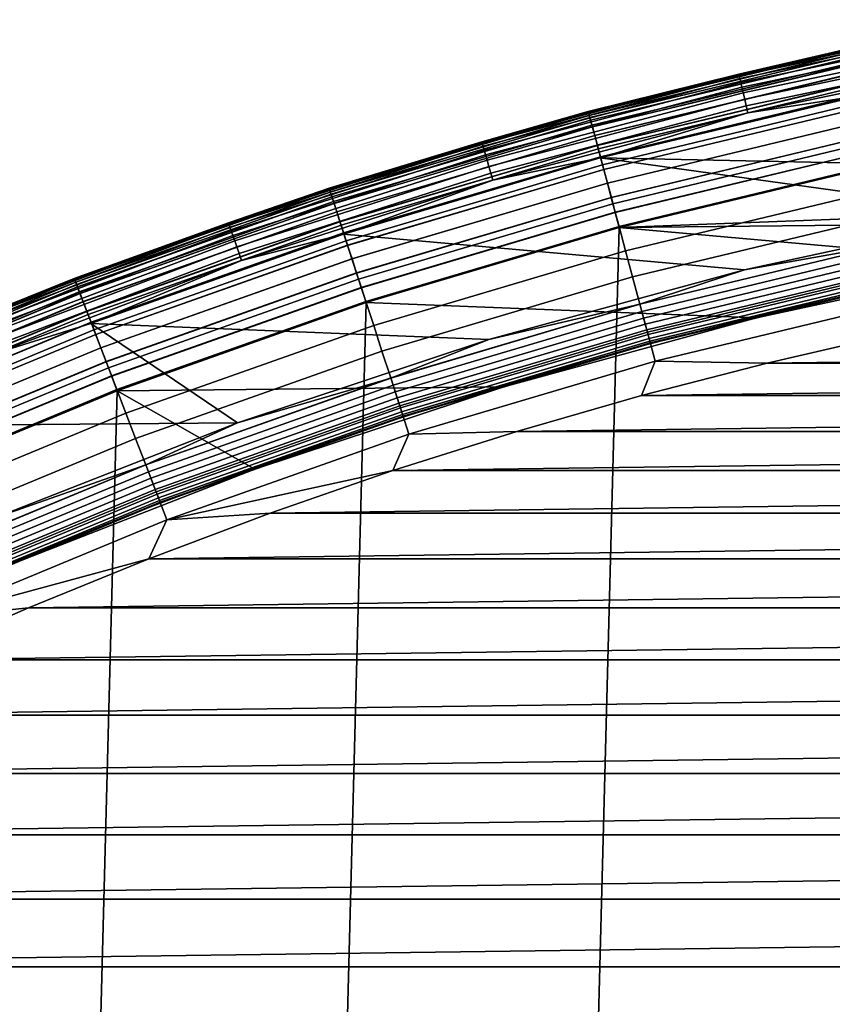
# Model space of a CAD drawing. Header units: metres. Extents: x -22 to 244, y -22 to 22.
# Tile 58 of 154: x -7.93 to -4.55, y 17.05 to 21.15. Entities that reach past the tile are written whole.
import ezdxf

# ---------------------------------------------------------------- set-up
doc = ezdxf.new("R2010")
doc.units = ezdxf.units.M
doc.layers.add('solid_10_151_023_XXX', color=7, linetype='CONTINUOUS')

msp = doc.modelspace()

# ---------------------------------------------------------------- linework, layer by layer
at = {"layer": 'solid_10_151_023_XXX'}
for points in [[(-4.93773, 20.922825, 213.418961), (-4.470101, 21.030174, 213.449997), (-3.854102, 21.149273, 213.418961)], [(-4.93773, 20.922825, 213.418961), (-3.854102, 21.149273, 213.418961), (-3.852793, 21.142092, 213.388412), (-4.936054, 20.915724, 213.388412)], [(-4.936054, 20.915724, 213.388412), (-3.852793, 21.142092, 213.388412), (-3.850644, 21.130295, 213.359375), (-4.933299, 20.904051, 213.359375)], [(-4.933299, 20.904051, 213.359375), (-3.850644, 21.130295, 213.359375), (-3.847705, 21.114168, 213.332565), (-4.929534, 20.888098, 213.332565)], [(-4.929534, 20.888098, 213.332565), (-3.847705, 21.114168, 213.332565), (-3.84405, 21.094114, 213.30867), (-4.924852, 20.868258, 213.30867)], [(-4.924852, 20.868258, 213.30867), (-3.84405, 21.094114, 213.30867), (-3.83977, 21.070623, 213.288254), (-4.919368, 20.84502, 213.288254)], [(-4.919368, 20.84502, 213.288254), (-3.83977, 21.070623, 213.288254), (-3.834969, 21.044279, 213.27182), (-4.913217, 20.818956, 213.27182)], [(-4.470101, 21.030174, 1.3), (-5.56461, 20.767405, 1.3), (-5.56461, 20.767405, 212.300003), (-4.470101, 21.030174, 212.300003)], [(-5.563524, 20.763355, 212.364609), (-4.46923, 21.026072, 212.364609), (-4.470101, 21.030174, 212.300003), (-5.56461, 20.767405, 212.300003)], [(-4.469212, 21.02599, 1.234737), (-5.563502, 20.763273, 1.234737), (-5.56461, 20.767405, 1.3), (-4.470101, 21.030174, 1.3)], [(-5.564608, 20.767406, 268.75), (-4.4701, 21.030174, 268.75), (-4.470101, 21.030174, 213.449997), (-5.56461, 20.767405, 213.449997)], [(-4.93773, 20.922825, 213.418961), (-5.56461, 20.767405, 213.449997), (-4.470101, 21.030174, 213.449997)], [(-5.562908, 20.761055, 268.875427), (-4.468735, 21.023743, 268.875427), (-4.4701, 21.030174, 268.75), (-5.564608, 20.767406, 268.75)], [(-4.913217, 20.818956, 213.27182), (-3.834969, 21.044279, 213.27182), (-3.829766, 21.015728, 213.259796), (-4.906551, 20.79071, 213.259796)], [(-5.560239, 20.751095, 212.428833), (-4.466591, 21.013657, 212.428833), (-4.46923, 21.026072, 212.364609), (-5.563524, 20.763355, 212.364609)], [(-5.563502, 20.763273, 1.234737), (-4.469212, 21.02599, 1.234737), (-4.466556, 21.013493, 1.170527), (-5.560195, 20.750933, 1.170527)], [(-5.557816, 20.74205, 268.999603), (-4.464644, 21.004498, 268.999603), (-4.468735, 21.023743, 268.875427), (-5.562908, 20.761055, 268.875427)], [(-5.554811, 20.730835, 212.49086), (-4.46223, 20.993141, 212.49086), (-4.466591, 21.013657, 212.428833), (-5.560239, 20.751095, 212.428833)], [(-5.560195, 20.750933, 1.170527), (-4.466556, 21.013493, 1.170527), (-4.462178, 20.992895, 1.108537), (-5.554746, 20.730593, 1.108537)], [(-5.549388, 20.7106, 269.121063), (-4.457874, 20.972649, 269.121063), (-4.464644, 21.004498, 268.999603), (-5.557816, 20.74205, 268.999603)], [(-5.547331, 20.702921, 212.549606), (-4.456222, 20.964874, 212.549606), (-4.46223, 20.993141, 212.49086), (-5.554811, 20.730835, 212.49086)], [(-5.554746, 20.730593, 1.108537), (-4.462178, 20.992895, 1.108537), (-4.456153, 20.964554, 1.04983), (-5.547246, 20.702606, 1.04983)], [(-4.906551, 20.79071, 213.259796), (-3.829766, 21.015728, 213.259796), (-3.824289, 20.985676, 213.252457), (-4.899535, 20.760983, 213.252457)], [(-4.899535, 20.760983, 213.252457), (-3.824289, 20.985676, 213.252457), (-4.430128, 20.8342, 213.25)], [(-5.537718, 20.667048, 269.238434), (-4.4485, 20.928545, 269.238434), (-4.457874, 20.972649, 269.121063), (-5.549388, 20.7106, 269.121063)], [(-5.537929, 20.667833, 212.604065), (-4.448669, 20.929342, 212.604065), (-4.456222, 20.964874, 212.549606), (-5.547331, 20.702921, 212.549606)], [(-5.547246, 20.702606, 1.04983), (-4.456153, 20.964554, 1.04983), (-4.448586, 20.928951, 0.995412), (-5.537826, 20.667448, 0.995412)], [(-6.008264, 20.640896, 213.418961), (-5.56461, 20.767405, 213.449997), (-4.93773, 20.922825, 213.418961)], [(-6.008264, 20.640896, 213.418961), (-4.93773, 20.922825, 213.418961), (-4.936054, 20.915724, 213.388412), (-6.006224, 20.633888, 213.388412)], [(-6.006224, 20.633888, 213.388412), (-4.936054, 20.915724, 213.388412), (-4.933299, 20.904051, 213.359375), (-6.002872, 20.622374, 213.359375)], [(-6.002872, 20.622374, 213.359375), (-4.933299, 20.904051, 213.359375), (-4.929534, 20.888098, 213.332565), (-5.998291, 20.606636, 213.332565)], [(-5.526766, 20.626173, 212.65332), (-4.439702, 20.887154, 212.65332), (-4.448669, 20.929342, 212.604065), (-5.537929, 20.667833, 212.604065)], [(-5.537826, 20.667448, 0.995412), (-4.448586, 20.928951, 0.995412), (-4.439605, 20.8867, 0.946215), (-5.526647, 20.625725, 0.946215)], [(-5.522934, 20.611872, 269.350433), (-4.436623, 20.872671, 269.350433), (-4.4485, 20.928545, 269.238434), (-5.537718, 20.667048, 269.238434)], [(-5.998291, 20.606636, 213.332565), (-4.929534, 20.888098, 213.332565), (-4.924852, 20.868258, 213.30867), (-5.992594, 20.587063, 213.30867)], [(-5.992594, 20.587063, 213.30867), (-4.924852, 20.868258, 213.30867), (-4.919368, 20.84502, 213.288254), (-5.985921, 20.564138, 213.288254)], [(-5.514033, 20.578651, 212.696518), (-4.429473, 20.839031, 212.696518), (-4.439702, 20.887154, 212.65332), (-5.526766, 20.626173, 212.65332)], [(-5.526647, 20.625725, 0.946215), (-4.439605, 20.8867, 0.946215), (-4.429365, 20.838524, 0.903084), (-5.513899, 20.57815, 0.903084)], [(-5.505198, 20.545677, 269.455841), (-4.422375, 20.805641, 269.455841), (-4.436623, 20.872671, 269.350433), (-5.522934, 20.611872, 269.350433)], [(-5.985921, 20.564138, 213.288254), (-4.919368, 20.84502, 213.288254), (-4.913217, 20.818956, 213.27182), (-5.978436, 20.538425, 213.27182)], [(-2.74845, 20.516726, 213.25), (-5.514826, 20.573689, 213.25), (-4.430128, 20.8342, 213.25), (-1.652181, 20.633959, 213.25)], [(-4.899535, 20.760983, 213.252457), (-4.430128, 20.8342, 213.25), (-5.514826, 20.573689, 213.25)], [(-5.499949, 20.526089, 212.73291), (-4.418159, 20.785803, 212.73291), (-4.429473, 20.839031, 212.696518), (-5.514033, 20.578651, 212.696518)], [(-5.513899, 20.57815, 0.903084), (-4.429365, 20.838524, 0.903084), (-4.418041, 20.785248, 0.866758), (-5.499802, 20.525541, 0.866758)], [(-5.978436, 20.538425, 213.27182), (-4.913217, 20.818956, 213.27182), (-4.906551, 20.79071, 213.259796), (-5.970325, 20.510561, 213.259796)], [(-5.970325, 20.510561, 213.259796), (-4.906551, 20.79071, 213.259796), (-4.899535, 20.760983, 213.252457), (-5.961788, 20.481232, 213.252457)], [(-5.484704, 20.469194, 269.553528), (-4.405912, 20.728189, 269.553528), (-4.422375, 20.805641, 269.455841), (-5.505198, 20.545677, 269.455841)], [(-5.484754, 20.469381, 212.761887), (-4.405953, 20.728378, 212.761887), (-4.418159, 20.785803, 212.73291), (-5.499949, 20.526089, 212.73291)], [(-5.499802, 20.525541, 0.866758), (-4.418041, 20.785248, 0.866758), (-4.405827, 20.727787, 0.83786), (-5.484598, 20.468798, 0.83786)], [(-6.643863, 20.447716, 268.75), (-5.564608, 20.767406, 268.75), (-5.56461, 20.767405, 213.449997), (-6.643866, 20.447716, 213.449997)], [(-6.008264, 20.640896, 213.418961), (-6.643866, 20.447716, 213.449997), (-5.56461, 20.767405, 213.449997)], [(-5.56461, 20.767405, 1.3), (-6.643865, 20.447716, 1.3), (-6.643865, 20.447716, 212.300003), (-5.56461, 20.767405, 212.300003)], [(-6.64257, 20.443727, 212.364609), (-5.563524, 20.763355, 212.364609), (-5.56461, 20.767405, 212.300003), (-6.643865, 20.447716, 212.300003)], [(-5.563502, 20.763273, 1.234737), (-6.642543, 20.443647, 1.234737), (-6.643865, 20.447716, 1.3), (-5.56461, 20.767405, 1.3)], [(-6.641834, 20.441463, 268.875427), (-5.562908, 20.761055, 268.875427), (-5.564608, 20.767406, 268.75), (-6.643863, 20.447716, 268.75)], [(-6.638648, 20.431656, 212.428833), (-5.560239, 20.751095, 212.428833), (-5.563524, 20.763355, 212.364609), (-6.64257, 20.443727, 212.364609)], [(-6.642543, 20.443647, 1.234737), (-5.563502, 20.763273, 1.234737), (-5.560195, 20.750933, 1.170527), (-6.638596, 20.431496, 1.170527)], [(-6.635754, 20.42275, 268.999603), (-5.557816, 20.74205, 268.999603), (-5.562908, 20.761055, 268.875427), (-6.641834, 20.441463, 268.875427)], [(-6.632166, 20.411709, 212.49086), (-5.554811, 20.730835, 212.49086), (-5.560239, 20.751095, 212.428833), (-6.638648, 20.431656, 212.428833)], [(-6.638596, 20.431496, 1.170527), (-5.560195, 20.750933, 1.170527), (-5.554746, 20.730593, 1.108537), (-6.632089, 20.41147, 1.108537)], [(-6.625692, 20.391783, 269.121063), (-5.549388, 20.7106, 269.121063), (-5.557816, 20.74205, 268.999603), (-6.635754, 20.42275, 268.999603)], [(-5.961788, 20.481232, 213.252457), (-4.899535, 20.760983, 213.252457), (-5.514826, 20.573689, 213.25)], [(-5.435683, -20.284313, 0.8), (-4.366583, 20.541006, 0.8), (-3.28545, 20.741402, 0.8), (-4.366556, -20.541012, 0.8)], [(-6.623236, 20.384224, 212.549606), (-5.547331, 20.702921, 212.549606), (-5.554811, 20.730835, 212.49086), (-6.632166, 20.411709, 212.49086)], [(-6.632089, 20.41147, 1.108537), (-5.554746, 20.730593, 1.108537), (-5.547246, 20.702606, 1.04983), (-6.623135, 20.383913, 1.04983)], [(-6.611759, 20.348902, 269.238434), (-5.537718, 20.667048, 269.238434), (-5.549388, 20.7106, 269.121063), (-6.625692, 20.391783, 269.121063)], [(-6.61201, 20.349676, 212.604065), (-5.537929, 20.667833, 212.604065), (-5.547331, 20.702921, 212.549606), (-6.623236, 20.384224, 212.549606)], [(-6.623135, 20.383913, 1.04983), (-5.547246, 20.702606, 1.04983), (-5.537826, 20.667448, 0.995412), (-6.611887, 20.349297, 0.995412)], [(-5.46871, 20.409504, 212.782944), (-4.393064, 20.667744, 212.782944), (-4.405953, 20.728378, 212.761887), (-5.484754, 20.469381, 212.761887)], [(-5.461678, 20.383259, 269.642365), (-4.387415, 20.641167, 269.642365), (-4.405912, 20.728189, 269.553528), (-5.484704, 20.469194, 269.553528)], [(-5.484598, 20.468798, 0.83786), (-4.405827, 20.727787, 0.83786), (-4.392933, 20.667124, 0.816885), (-5.468546, 20.408894, 0.816885)], [(-6.598682, 20.308657, 212.65332), (-5.526766, 20.626173, 212.65332), (-5.537929, 20.667833, 212.604065), (-6.61201, 20.349676, 212.604065)], [(-6.611887, 20.349297, 0.995412), (-5.537826, 20.667448, 0.995412), (-5.526647, 20.625725, 0.946215), (-6.598539, 20.308216, 0.946215)], [(-6.594107, 20.294575, 269.350433), (-5.522934, 20.611872, 269.350433), (-5.537718, 20.667048, 269.238434), (-6.611759, 20.348902, 269.238434)], [(-5.452091, 20.347481, 212.795715), (-4.379714, 20.604937, 212.795715), (-4.393064, 20.667744, 212.782944), (-5.46871, 20.409504, 212.782944)], [(-5.468546, 20.408894, 0.816885), (-4.392933, 20.667124, 0.816885), (-4.37958, 20.604301, 0.804193), (-5.451923, 20.346855, 0.804193)], [(-7.062865, 20.30423, 213.418961), (-6.643866, 20.447716, 213.449997), (-6.008264, 20.640896, 213.418961)], [(-7.062865, 20.30423, 213.418961), (-6.008264, 20.640896, 213.418961), (-6.006224, 20.633888, 213.388412), (-7.060468, 20.297337, 213.388412)], [(-7.060468, 20.297337, 213.388412), (-6.006224, 20.633888, 213.388412), (-6.002872, 20.622374, 213.359375), (-7.056528, 20.286011, 213.359375)], [(-7.056528, 20.286011, 213.359375), (-6.002872, 20.622374, 213.359375), (-5.998291, 20.606636, 213.332565), (-7.051142, 20.270529, 213.332565)], [(-6.58348, 20.261868, 212.696518), (-5.514033, 20.578651, 212.696518), (-5.526766, 20.626173, 212.65332), (-6.598682, 20.308657, 212.65332)], [(-6.598539, 20.308216, 0.946215), (-5.526647, 20.625725, 0.946215), (-5.513899, 20.57815, 0.903084), (-6.583319, 20.261374, 0.903084)], [(-5.436372, 20.288816, 269.721405), (-4.367087, 20.54553, 269.721405), (-4.387415, 20.641167, 269.642365), (-5.461678, 20.383259, 269.642365)], [(-7.051142, 20.270529, 213.332565), (-5.998291, 20.606636, 213.332565), (-5.992594, 20.587063, 213.30867), (-7.044445, 20.251276, 213.30867)], [(-7.044445, 20.251276, 213.30867), (-5.992594, 20.587063, 213.30867), (-5.985921, 20.564138, 213.288254), (-7.0366, 20.228724, 213.288254)], [(-6.572931, 20.229401, 269.455841), (-5.505198, 20.545677, 269.455841), (-5.522934, 20.611872, 269.350433), (-6.594107, 20.294575, 269.350433)], [(-6.566664, 20.210114, 212.73291), (-5.499949, 20.526089, 212.73291), (-5.514033, 20.578651, 212.696518), (-6.58348, 20.261868, 212.696518)], [(-6.583319, 20.261374, 0.903084), (-5.513899, 20.57815, 0.903084), (-5.499802, 20.525541, 0.866758), (-6.566488, 20.209574, 0.866758)], [(-4.379714, 20.604937, 212.795715), (-5.452091, 20.347481, 212.795715), (-5.43569, 20.284311, 212.800003), (-4.366567, 20.54101, 212.800003)], [(-4.37958, 20.604301, 0.804193), (-4.366583, 20.541006, 0.8), (-5.435703, 20.284307, 0.8), (-5.451923, 20.346855, 0.804193)], [(-7.0366, 20.228724, 213.288254), (-5.985921, 20.564138, 213.288254), (-5.978436, 20.538425, 213.27182), (-7.027802, 20.203432, 213.27182)], [(-7.027802, 20.203432, 213.27182), (-5.978436, 20.538425, 213.27182), (-5.970325, 20.510561, 213.259796), (-7.018268, 20.176022, 213.259796)], [(-4.914422, 20.108168, 213.25), (-6.584359, 20.256756, 213.25), (-5.514826, 20.573689, 213.25), (-3.83686, 20.341301, 213.25)], [(-5.961788, 20.481232, 213.252457), (-5.514826, 20.573689, 213.25), (-6.584359, 20.256756, 213.25)], [(-6.548462, 20.154095, 269.553528), (-5.484704, 20.469194, 269.553528), (-5.505198, 20.545677, 269.455841), (-6.572931, 20.229401, 269.455841)], [(-6.489897, -19.97201, 0.8), (-5.435703, 20.284307, 0.8), (-4.366583, 20.541006, 0.8), (-5.435683, -20.284313, 0.8)], [(-2.74845, 20.516726, 213.25), (-3.83686, 20.341301, 213.25), (-5.514826, 20.573689, 213.25)], [(-5.409064, 20.186903, 269.789795), (-4.34515, 20.442327, 269.789795), (-4.367087, 20.54553, 269.721405), (-5.436372, 20.288816, 269.721405)], [(-1.635142, 20.428635, 212.800003), (-0.545478, 20.486708, 212.800003), (-4.366567, 20.54101, 212.800003), (-5.43569, 20.284311, 212.800003)], [(-7.018268, 20.176022, 213.259796), (-5.970325, 20.510561, 213.259796), (-5.961788, 20.481232, 213.252457), (-7.008232, 20.147171, 213.252457)], [(-6.548522, 20.154278, 212.761887), (-5.484754, 20.469381, 212.761887), (-5.499949, 20.526089, 212.73291), (-6.566664, 20.210114, 212.73291)], [(-6.566488, 20.209574, 0.866758), (-5.499802, 20.525541, 0.866758), (-5.484598, 20.468798, 0.83786), (-6.548335, 20.153704, 0.83786)], [(-7.008232, 20.147171, 213.252457), (-5.961788, 20.481232, 213.252457), (-6.584359, 20.256756, 213.25)], [(-6.529366, 20.095324, 212.782944), (-5.46871, 20.409504, 212.782944), (-5.484754, 20.469381, 212.761887), (-6.548522, 20.154278, 212.761887)], [(-6.52097, 20.069483, 269.642365), (-5.461678, 20.383259, 269.642365), (-5.484704, 20.469194, 269.553528), (-6.548462, 20.154095, 269.553528)], [(-6.548335, 20.153704, 0.83786), (-5.484598, 20.468798, 0.83786), (-5.468546, 20.408894, 0.816885), (-6.529171, 20.094721, 0.816885)], [(-6.643865, 20.447716, 1.3), (-7.704911, 20.07198, 1.3), (-7.704911, 20.07198, 212.300003), (-6.643865, 20.447716, 212.300003)], [(-7.703408, 20.068066, 212.364609), (-6.64257, 20.443727, 212.364609), (-6.643865, 20.447716, 212.300003), (-7.704911, 20.07198, 212.300003)], [(-6.642543, 20.443647, 1.234737), (-7.703378, 20.067986, 1.234737), (-7.704911, 20.07198, 1.3), (-6.643865, 20.447716, 1.3)], [(-7.704909, 20.07198, 268.75), (-6.643863, 20.447716, 268.75), (-6.643866, 20.447716, 213.449997), (-7.704911, 20.07198, 213.449997)], [(-7.062865, 20.30423, 213.418961), (-7.704911, 20.07198, 213.449997), (-6.643866, 20.447716, 213.449997)], [(-7.702555, 20.065842, 268.875427), (-6.641834, 20.441463, 268.875427), (-6.643863, 20.447716, 268.75), (-7.704909, 20.07198, 268.75)], [(-7.69886, 20.056215, 212.428833), (-6.638648, 20.431656, 212.428833), (-6.64257, 20.443727, 212.364609), (-7.703408, 20.068066, 212.364609)], [(-7.703378, 20.067986, 1.234737), (-6.642543, 20.443647, 1.234737), (-6.638596, 20.431496, 1.170527), (-7.698799, 20.056057, 1.170527)], [(-7.695504, 20.047474, 268.999603), (-6.635754, 20.42275, 268.999603), (-6.641834, 20.441463, 268.875427), (-7.702555, 20.065842, 268.875427)], [(-7.691343, 20.036634, 212.49086), (-6.632166, 20.411709, 212.49086), (-6.638648, 20.431656, 212.428833), (-7.69886, 20.056215, 212.428833)], [(-7.698799, 20.056057, 1.170527), (-6.638596, 20.431496, 1.170527), (-6.632089, 20.41147, 1.108537), (-7.691253, 20.0364, 1.108537)], [(-7.683836, 20.017075, 269.121063), (-6.625692, 20.391783, 269.121063), (-6.635754, 20.42275, 268.999603), (-7.695504, 20.047474, 268.999603)], [(-7.680987, 20.009655, 212.549606), (-6.623236, 20.384224, 212.549606), (-6.632166, 20.411709, 212.49086), (-7.691343, 20.036634, 212.49086)], [(-2.720068, 20.312653, 212.800003), (-1.635142, 20.428635, 212.800003), (-5.43569, 20.284311, 212.800003)], [(-5.380055, 20.078638, 269.846771), (-4.321847, 20.332691, 269.846771), (-4.34515, 20.442327, 269.789795), (-5.409064, 20.186903, 269.789795)], [(-7.691253, 20.0364, 1.108537), (-6.632089, 20.41147, 1.108537), (-6.623135, 20.383913, 1.04983), (-7.68087, 20.00935, 1.04983)], [(-7.667677, 19.974981, 269.238434), (-6.611759, 20.348902, 269.238434), (-6.625692, 20.391783, 269.121063), (-7.683836, 20.017075, 269.121063)], [(-7.667969, 19.975742, 212.604065), (-6.61201, 20.349676, 212.604065), (-6.623236, 20.384224, 212.549606), (-7.680987, 20.009655, 212.549606)], [(-7.68087, 20.00935, 1.04983), (-6.623135, 20.383913, 1.04983), (-6.611887, 20.349297, 0.995412), (-7.667826, 19.97537, 0.995412)], [(-6.509524, 20.034256, 212.795715), (-5.452091, 20.347481, 212.795715), (-5.46871, 20.409504, 212.782944), (-6.529366, 20.095324, 212.782944)], [(-6.529171, 20.094721, 0.816885), (-5.468546, 20.408894, 0.816885), (-5.451923, 20.346855, 0.804193), (-6.509324, 20.033638, 0.804193)], [(-6.490757, 19.976494, 269.721405), (-5.436372, 20.288816, 269.721405), (-5.461678, 20.383259, 269.642365), (-6.52097, 20.069483, 269.642365)], [(-7.652512, 19.935476, 212.65332), (-6.598682, 20.308657, 212.65332), (-6.61201, 20.349676, 212.604065), (-7.667969, 19.975742, 212.604065)], [(-7.667826, 19.97537, 0.995412), (-6.611887, 20.349297, 0.995412), (-6.598539, 20.308216, 0.946215), (-7.652346, 19.935043, 0.946215)], [(-7.647206, 19.921654, 269.350433), (-6.594107, 20.294575, 269.350433), (-6.611759, 20.348902, 269.238434), (-7.667677, 19.974981, 269.238434)], [(-5.452091, 20.347481, 212.795715), (-6.509524, 20.034256, 212.795715), (-6.489907, 19.972008, 212.800003), (-5.43569, 20.284311, 212.800003)], [(-5.451923, 20.346855, 0.804193), (-5.435703, 20.284307, 0.8), (-6.489919, 19.972004, 0.8), (-6.509324, 20.033638, 0.804193)], [(-5.349662, 19.96521, 269.891693), (-4.297432, 20.217827, 269.891693), (-4.321847, 20.332691, 269.846771), (-5.380055, 20.078638, 269.846771)], [(-4.297319, 20.217295, 213.252426), (-4.914422, 20.108168, 213.25), (-3.83686, 20.341301, 213.25)], [(-8.098737, 19.913721, 213.418961), (-7.704911, 20.07198, 213.449997), (-7.062865, 20.30423, 213.418961)], [(-8.098737, 19.913721, 213.418961), (-7.062865, 20.30423, 213.418961), (-7.060468, 20.297337, 213.388412), (-8.095987, 19.906961, 213.388412)], [(-8.095987, 19.906961, 213.388412), (-7.060468, 20.297337, 213.388412), (-7.056528, 20.286011, 213.359375), (-8.09147, 19.895851, 213.359375)], [(-7.634881, 19.889547, 212.696518), (-6.58348, 20.261868, 212.696518), (-6.598682, 20.308657, 212.65332), (-7.652512, 19.935476, 212.65332)], [(-7.652346, 19.935043, 0.946215), (-6.598539, 20.308216, 0.946215), (-6.583319, 20.261374, 0.903084), (-7.634696, 19.889061, 0.903084)], [(-7.622648, 19.857677, 269.455841), (-6.572931, 20.229401, 269.455841), (-6.594107, 20.294575, 269.350433), (-7.647206, 19.921654, 269.350433)], [(-6.458152, 19.87615, 269.789795), (-5.409064, 20.186903, 269.789795), (-5.436372, 20.288816, 269.721405), (-6.490757, 19.976494, 269.721405)], [(-3.79729, 20.139101, 212.800003), (-2.720068, 20.312653, 212.800003), (-5.43569, 20.284311, 212.800003)], [(-8.09147, 19.895851, 213.359375), (-7.056528, 20.286011, 213.359375), (-7.051142, 20.270529, 213.332565), (-8.085295, 19.880669, 213.332565)], [(-8.085295, 19.880669, 213.332565), (-7.051142, 20.270529, 213.332565), (-7.044445, 20.251276, 213.30867), (-8.077615, 19.861784, 213.30867)], [(-8.077615, 19.861784, 213.30867), (-7.044445, 20.251276, 213.30867), (-7.0366, 20.228724, 213.288254), (-8.06862, 19.839666, 213.288254)], [(-5.978073, 19.817987, 213.25), (-7.63589, 19.884243, 213.25), (-6.584359, 20.256756, 213.25), (-4.914422, 20.108168, 213.25)], [(-7.008232, 20.147171, 213.252457), (-6.584359, 20.256756, 213.25), (-7.63589, 19.884243, 213.25)], [(-7.61538, 19.838743, 212.73291), (-6.566664, 20.210114, 212.73291), (-6.58348, 20.261868, 212.696518), (-7.634881, 19.889547, 212.696518)], [(-7.634696, 19.889061, 0.903084), (-6.583319, 20.261374, 0.903084), (-6.566488, 20.209574, 0.866758), (-7.615177, 19.838213, 0.866758)], [(-7.526357, -19.604944, 0.8), (-6.489919, 19.972004, 0.8), (-5.435703, 20.284307, 0.8), (-6.489897, -19.97201, 0.8)], [(-4.863823, 19.90844, 212.800003), (-3.79729, 20.139101, 212.800003), (-5.43569, 20.284311, 212.800003), (-6.489907, 19.972008, 212.800003)], [(-8.06862, 19.839666, 213.288254), (-7.0366, 20.228724, 213.288254), (-7.027802, 20.203432, 213.27182), (-8.058532, 19.814861, 213.27182)], [(-7.594272, 19.783754, 269.553528), (-6.548462, 20.154095, 269.553528), (-6.572931, 20.229401, 269.455841), (-7.622648, 19.857677, 269.455841)], [(-7.594341, 19.783936, 212.761887), (-6.548522, 20.154278, 212.761887), (-6.566664, 20.210114, 212.73291), (-7.61538, 19.838743, 212.73291)], [(-7.615177, 19.838213, 0.866758), (-6.566488, 20.209574, 0.866758), (-6.548335, 20.153704, 0.83786), (-7.594124, 19.783371, 0.83786)], [(-5.318219, 19.847862, 269.924103), (-4.272173, 20.098995, 269.924103), (-4.297432, 20.217827, 269.891693), (-5.349662, 19.96521, 269.891693)], [(-4.297319, 20.217295, 213.252426), (-5.349521, 19.964684, 213.252426), (-4.914422, 20.108168, 213.25)], [(-4.290966, 20.187407, 213.25972), (-5.341612, 19.935169, 213.25972), (-5.349521, 19.964684, 213.252426), (-4.297319, 20.217295, 213.252426)], [(-8.058532, 19.814861, 213.27182), (-7.027802, 20.203432, 213.27182), (-7.018268, 20.176022, 213.259796), (-8.047599, 19.787977, 213.259796)], [(-8.047599, 19.787977, 213.259796), (-7.018268, 20.176022, 213.259796), (-7.008232, 20.147171, 213.252457), (-8.036091, 19.759682, 213.252457)], [(-6.423516, 19.76955, 269.846771), (-5.380055, 20.078638, 269.846771), (-5.409064, 20.186903, 269.789795), (-6.458152, 19.87615, 269.789795)], [(-4.284929, 20.159006, 213.271713), (-5.334097, 19.907124, 213.271713), (-5.341612, 19.935169, 213.25972), (-4.290966, 20.187407, 213.25972)], [(-8.036091, 19.759682, 213.252457), (-7.008232, 20.147171, 213.252457), (-7.63589, 19.884243, 213.25)], [(-7.572126, 19.726063, 212.782944), (-6.529366, 20.095324, 212.782944), (-6.548522, 20.154278, 212.761887), (-7.594341, 19.783936, 212.761887)], [(-7.562389, 19.700697, 269.642365), (-6.52097, 20.069483, 269.642365), (-6.548462, 20.154095, 269.553528), (-7.594272, 19.783754, 269.553528)], [(-7.594124, 19.783371, 0.83786), (-6.548335, 20.153704, 0.83786), (-6.529171, 20.094721, 0.816885), (-7.571899, 19.725471, 0.816885)], [(-4.279357, 20.132792, 213.288101), (-5.327161, 19.881235, 213.288101), (-5.334097, 19.907124, 213.271713), (-4.284929, 20.159006, 213.271713)], [(-4.274387, 20.109411, 213.308487), (-5.320975, 19.858149, 213.308487), (-5.327161, 19.881235, 213.288101), (-4.279357, 20.132792, 213.288101)], [(-4.863789, 19.908449, 213.25), (-3.797302, 20.139097, 213.25), (-3.79729, 20.139101, 212.800003), (-4.863823, 19.90844, 212.800003)], [(-4.333097, 20.036821, 213.25), (-3.798164, 20.145071, 213.25), (-3.797302, 20.139097, 213.25), (-4.863789, 19.908449, 213.25)], [(-7.549115, 19.666117, 212.795715), (-6.509524, 20.034256, 212.795715), (-6.529366, 20.095324, 212.782944), (-7.572126, 19.726063, 212.782944)], [(-7.571899, 19.725471, 0.816885), (-6.529171, 20.094721, 0.816885), (-6.509324, 20.033638, 0.804193), (-7.548882, 19.665512, 0.804193)], [(-5.349521, 19.964684, 213.252426), (-5.978073, 19.817987, 213.25), (-4.914422, 20.108168, 213.25)], [(-4.270143, 20.089441, 213.332367), (-5.315691, 19.838428, 213.332367), (-5.320975, 19.858149, 213.308487), (-4.274387, 20.109411, 213.308487)], [(-5.286071, 19.727884, 269.943604), (-4.246349, 19.977501, 269.943604), (-4.272173, 20.098995, 269.924103), (-5.318219, 19.847862, 269.924103)], [(-4.266728, 20.073376, 213.359146), (-5.31144, 19.822563, 213.359146), (-5.315691, 19.838428, 213.332367), (-4.270143, 20.089441, 213.332367)], [(-7.704911, 20.07198, 1.3), (-8.744838, 19.641228, 1.3), (-8.744838, 19.641228, 212.300003), (-7.704911, 20.07198, 212.300003)], [(-8.743133, 19.637398, 212.364609), (-7.703408, 20.068066, 212.364609), (-7.704911, 20.07198, 212.300003), (-8.744838, 19.641228, 212.300003)], [(-7.703378, 20.067986, 1.234737), (-8.743098, 19.63732, 1.234737), (-8.744838, 19.641228, 1.3), (-7.704911, 20.07198, 1.3)], [(-8.744835, 19.641228, 268.75), (-7.704909, 20.07198, 268.75), (-7.704911, 20.07198, 213.449997), (-8.744838, 19.641228, 213.449997)], [(-8.098737, 19.913721, 213.418961), (-8.744838, 19.641228, 213.449997), (-7.704911, 20.07198, 213.449997)], [(-8.742164, 19.635221, 268.875427), (-7.702555, 20.065842, 268.875427), (-7.704909, 20.07198, 268.75), (-8.744835, 19.641228, 268.75)], [(-8.73797, 19.625803, 212.428833), (-7.69886, 20.056215, 212.428833), (-7.703408, 20.068066, 212.364609), (-8.743133, 19.637398, 212.364609)], [(-8.743098, 19.63732, 1.234737), (-7.703378, 20.067986, 1.234737), (-7.698799, 20.056057, 1.170527), (-8.737902, 19.625648, 1.170527)], [(-8.734161, 19.617249, 268.999603), (-7.695504, 20.047474, 268.999603), (-7.702555, 20.065842, 268.875427), (-8.742164, 19.635221, 268.875427)], [(-8.729439, 19.60664, 212.49086), (-7.691343, 20.036634, 212.49086), (-7.69886, 20.056215, 212.428833), (-8.73797, 19.625803, 212.428833)], [(-8.737902, 19.625648, 1.170527), (-7.698799, 20.056057, 1.170527), (-7.691253, 20.0364, 1.108537), (-8.729337, 19.606411, 1.108537)], [(-8.720918, 19.587502, 269.121063), (-7.683836, 20.017075, 269.121063), (-7.695504, 20.047474, 268.999603), (-8.734161, 19.617249, 268.999603)], [(-7.52735, 19.609417, 269.721405), (-6.490757, 19.976494, 269.721405), (-6.52097, 20.069483, 269.642365), (-7.562389, 19.700697, 269.642365)], [(-6.387228, 19.657867, 269.891693), (-5.349662, 19.96521, 269.891693), (-5.380055, 20.078638, 269.846771), (-6.423516, 19.76955, 269.846771)], [(-4.264227, 20.061609, 213.388168), (-5.308326, 19.810944, 213.388168), (-5.31144, 19.822563, 213.359146), (-4.266728, 20.073376, 213.359146)], [(-5.308326, 19.810944, 213.388168), (-4.264227, 20.061609, 213.388168), (-4.262702, 20.054434, 213.418716), (-5.306428, 19.803858, 213.418716)], [(-5.306428, 19.803858, 213.418716), (-4.262702, 20.054434, 213.418716), (-4.26219, 20.052027, 213.449997), (-5.30579, 19.801479, 213.449997)], [(-4.865272, 19.914293, 213.25), (-5.30579, 19.801479, 213.449997), (-4.26219, 20.052027, 213.449997)], [(-4.865272, 19.914293, 213.25), (-4.26219, 20.052027, 213.449997), (-4.333097, 20.036821, 213.25)], [(-8.717685, 19.58024, 212.549606), (-7.680987, 20.009655, 212.549606), (-7.691343, 20.036634, 212.49086), (-8.729439, 19.60664, 212.49086)], [(-8.729337, 19.606411, 1.108537), (-7.691253, 20.0364, 1.108537), (-7.68087, 20.00935, 1.04983), (-8.717551, 19.579941, 1.04983)], [(-8.702579, 19.54631, 269.238434), (-7.667677, 19.974981, 269.238434), (-7.683836, 20.017075, 269.121063), (-8.720918, 19.587502, 269.121063)], [(-8.702909, 19.547054, 212.604065), (-7.667969, 19.975742, 212.604065), (-7.680987, 20.009655, 212.549606), (-8.717685, 19.58024, 212.549606)], [(-8.717551, 19.579941, 1.04983), (-7.68087, 20.00935, 1.04983), (-7.667826, 19.97537, 0.995412), (-8.702747, 19.546692, 0.995412)], [(-6.509524, 20.034256, 212.795715), (-7.549115, 19.666117, 212.795715), (-7.526371, 19.60494, 212.800003), (-6.489907, 19.972008, 212.800003)], [(-6.509324, 20.033638, 0.804193), (-6.489919, 19.972004, 0.8), (-7.526386, 19.604935, 0.8), (-7.548882, 19.665512, 0.804193)], [(-4.865272, 19.914293, 213.25), (-4.333097, 20.036821, 213.25), (-4.863789, 19.908449, 213.25)], [(-8.685367, 19.507652, 212.65332), (-7.652512, 19.935476, 212.65332), (-7.667969, 19.975742, 212.604065), (-8.702909, 19.547054, 212.604065)], [(-8.702747, 19.546692, 0.995412), (-7.667826, 19.97537, 0.995412), (-7.652346, 19.935043, 0.946215), (-8.685179, 19.507231, 0.946215)], [(-8.679345, 19.494127, 269.350433), (-7.647206, 19.921654, 269.350433), (-7.667677, 19.974981, 269.238434), (-8.702579, 19.54631, 269.238434)], [(-8.542211, -19.184122, 0.8), (-7.526386, 19.604935, 0.8), (-6.489919, 19.972004, 0.8), (-7.526357, -19.604944, 0.8)], [(-7.489539, 19.510916, 269.789795), (-6.458152, 19.87615, 269.789795), (-6.490757, 19.976494, 269.721405), (-7.52735, 19.609417, 269.721405)], [(-5.916374, 19.621399, 212.800003), (-4.863823, 19.90844, 212.800003), (-6.489907, 19.972008, 212.800003), (-7.526371, 19.60494, 212.800003)], [(-6.349687, 19.542328, 269.924103), (-5.318219, 19.847862, 269.924103), (-5.349662, 19.96521, 269.891693), (-6.387228, 19.657867, 269.891693)], [(-5.349521, 19.964684, 213.252426), (-6.38706, 19.657351, 213.252426), (-5.978073, 19.817987, 213.25)], [(-5.341612, 19.935169, 213.25972), (-6.377618, 19.62829, 213.25972), (-6.38706, 19.657351, 213.252426), (-5.349521, 19.964684, 213.252426)], [(-4.246349, 19.977501, 269.943604), (-5.286071, 19.727884, 269.943604), (-4.819305, 19.719643, 269.950012), (-4.292432, 19.840994, 269.950012)], [(-8.665357, 19.462709, 212.696518), (-7.634881, 19.889547, 212.696518), (-7.652512, 19.935476, 212.65332), (-8.685367, 19.507652, 212.65332)], [(-8.685179, 19.507231, 0.946215), (-7.652346, 19.935043, 0.946215), (-7.634696, 19.889061, 0.903084), (-8.665146, 19.462236, 0.903084)], [(-8.651472, 19.431524, 269.455841), (-7.622648, 19.857677, 269.455841), (-7.647206, 19.921654, 269.350433), (-8.679345, 19.494127, 269.350433)], [(-5.334097, 19.907124, 213.271713), (-6.368646, 19.600676, 213.271713), (-6.377618, 19.62829, 213.25972), (-5.341612, 19.935169, 213.25972)], [(-8.036091, 19.759682, 213.252457), (-7.63589, 19.884243, 213.25), (-7.024722, 19.471601, 213.25), (-8.666478, 19.457188, 213.25)], [(-8.643223, 19.412996, 212.73291), (-7.61538, 19.838743, 212.73291), (-7.634881, 19.889547, 212.696518), (-8.665357, 19.462709, 212.696518)], [(-8.665146, 19.462236, 0.903084), (-7.634696, 19.889061, 0.903084), (-7.615177, 19.838213, 0.866758), (-8.642992, 19.412477, 0.866758)], [(-5.978073, 19.817987, 213.25), (-7.024722, 19.471601, 213.25), (-7.63589, 19.884243, 213.25)], [(-5.327161, 19.881235, 213.288101), (-6.360364, 19.575188, 213.288101), (-6.368646, 19.600676, 213.271713), (-5.334097, 19.907124, 213.271713)], [(-5.320975, 19.858149, 213.308487), (-6.352978, 19.552454, 213.308487), (-6.360364, 19.575188, 213.288101), (-5.327161, 19.881235, 213.288101)], [(-5.393844, 19.777672, 213.25), (-4.865272, 19.914293, 213.25), (-4.863789, 19.908449, 213.25), (-5.916429, 19.621382, 213.25)], [(-5.916429, 19.621382, 213.25), (-4.863789, 19.908449, 213.25), (-4.863823, 19.90844, 212.800003), (-5.916374, 19.621399, 212.800003)], [(-5.393844, 19.777672, 213.25), (-5.30579, 19.801479, 213.449997), (-4.865272, 19.914293, 213.25)], [(-8.619266, 19.359188, 269.553528), (-7.594272, 19.783754, 269.553528), (-7.622648, 19.857677, 269.455841), (-8.651472, 19.431524, 269.455841)], [(-8.619345, 19.359364, 212.761887), (-7.594341, 19.783936, 212.761887), (-7.61538, 19.838743, 212.73291), (-8.643223, 19.412996, 212.73291)], [(-8.642992, 19.412477, 0.866758), (-7.615177, 19.838213, 0.866758), (-7.594124, 19.783371, 0.83786), (-8.619099, 19.358812, 0.83786)], [(-7.449371, 19.406277, 269.846771), (-6.423516, 19.76955, 269.846771), (-6.458152, 19.87615, 269.789795), (-7.489539, 19.510916, 269.789795)], [(-5.315691, 19.838428, 213.332367), (-6.346669, 19.533039, 213.332367), (-6.352978, 19.552454, 213.308487), (-5.320975, 19.858149, 213.308487)], [(-6.311304, 19.424196, 269.943604), (-5.286071, 19.727884, 269.943604), (-5.318219, 19.847862, 269.924103), (-6.349687, 19.542328, 269.924103)], [(-5.31144, 19.822563, 213.359146), (-6.341593, 19.517418, 213.359146), (-6.346669, 19.533039, 213.332367), (-5.315691, 19.838428, 213.332367)], [(4.29244, 19.840992, 269.950012), (-4.292432, 19.840994, 269.950012), (-4.819305, 19.719643, 269.950012)], [(4.819313, 19.719641, 269.950012), (4.29244, 19.840992, 269.950012), (-4.819305, 19.719643, 269.950012)], [(-6.38706, 19.657351, 213.252426), (-7.024722, 19.471601, 213.25), (-5.978073, 19.817987, 213.25)], [(-5.308326, 19.810944, 213.388168), (-6.337876, 19.505978, 213.388168), (-6.341593, 19.517418, 213.359146), (-5.31144, 19.822563, 213.359146)], [(-6.337876, 19.505978, 213.388168), (-5.308326, 19.810944, 213.388168), (-5.306428, 19.803858, 213.418716), (-6.335609, 19.499001, 213.418716)], [(-6.335609, 19.499001, 213.418716), (-5.306428, 19.803858, 213.418716), (-5.30579, 19.801479, 213.449997), (-6.334848, 19.496658, 213.449997)], [(-5.918437, 19.627077, 213.25), (-6.334848, 19.496658, 213.449997), (-5.30579, 19.801479, 213.449997)], [(-5.918437, 19.627077, 213.25), (-5.30579, 19.801479, 213.449997), (-5.393844, 19.777672, 213.25)], [(-8.594131, 19.302734, 212.782944), (-7.572126, 19.726063, 212.782944), (-7.594341, 19.783936, 212.761887), (-8.619345, 19.359364, 212.761887)], [(-8.583079, 19.277912, 269.642365), (-7.562389, 19.700697, 269.642365), (-7.594272, 19.783754, 269.553528), (-8.619266, 19.359188, 269.553528)], [(-8.619099, 19.358812, 0.83786), (-7.594124, 19.783371, 0.83786), (-7.571899, 19.725471, 0.816885), (-8.593874, 19.302156, 0.816885)], [(-7.407288, 19.296646, 269.891693), (-6.387228, 19.657867, 269.891693), (-6.423516, 19.76955, 269.846771), (-7.449371, 19.406277, 269.846771)], [(-5.918437, 19.627077, 213.25), (-5.393844, 19.777672, 213.25), (-5.916429, 19.621382, 213.25)], [(-8.568014, 19.244076, 212.795715), (-7.549115, 19.666117, 212.795715), (-7.572126, 19.726063, 212.782944), (-8.594131, 19.302734, 212.782944)], [(-8.593874, 19.302156, 0.816885), (-7.571899, 19.725471, 0.816885), (-7.548882, 19.665512, 0.804193), (-8.56775, 19.243483, 0.804193)], [(-5.286071, 19.727884, 269.943604), (-6.311304, 19.424196, 269.943604), (-5.8623, 19.435108, 269.950012), (-5.342687, 19.584322, 269.950012)], [(-5.286071, 19.727884, 269.943604), (-5.342687, 19.584322, 269.950012), (-4.819305, 19.719643, 269.950012)], [(4.819313, 19.719641, 269.950012), (-4.819305, 19.719643, 269.950012), (-5.342687, 19.584322, 269.950012)], [(5.342694, 19.58432, 269.950012), (4.819313, 19.719641, 269.950012), (-5.342687, 19.584322, 269.950012)], [(-8.543311, 19.188591, 269.721405), (-7.52735, 19.609417, 269.721405), (-7.562389, 19.700697, 269.642365), (-8.583079, 19.277912, 269.642365)], [(-7.549115, 19.666117, 212.795715), (-8.568014, 19.244076, 212.795715), (-8.542221, 19.184118, 212.800003), (-7.526371, 19.60494, 212.800003)], [(-7.548882, 19.665512, 0.804193), (-7.526386, 19.604935, 0.8), (-8.542233, 19.184113, 0.8), (-8.56775, 19.243483, 0.804193)], [(-7.363751, 19.183228, 269.924103), (-6.349687, 19.542328, 269.924103), (-6.387228, 19.657867, 269.891693), (-7.407288, 19.296646, 269.891693)], [(-6.38706, 19.657351, 213.252426), (-7.407094, 19.296137, 213.252426), (-7.024722, 19.471601, 213.25)], [(-6.377618, 19.62829, 213.25972), (-7.396143, 19.267612, 213.25972), (-7.407094, 19.296137, 213.252426), (-6.38706, 19.657351, 213.252426)], [(-9.534631, -18.710712, 0.8), (-8.542233, 19.184113, 0.8), (-7.526386, 19.604935, 0.8), (-8.542211, -19.184122, 0.8)], [(-8.500398, 19.092205, 269.789795), (-7.489539, 19.510916, 269.789795), (-7.52735, 19.609417, 269.721405), (-8.543311, 19.188591, 269.721405)], [(-7.968544, 18.88134, 212.800003), (-6.952343, 19.278685, 212.800003), (-7.526371, 19.60494, 212.800003), (-8.542221, 19.184118, 212.800003)], [(-6.952343, 19.278685, 212.800003), (-5.916374, 19.621399, 212.800003), (-7.526371, 19.60494, 212.800003)], [(-6.368646, 19.600676, 213.271713), (-7.385737, 19.240505, 213.271713), (-7.396143, 19.267612, 213.25972), (-6.377618, 19.62829, 213.25972)], [(-6.360364, 19.575188, 213.288101), (-7.376133, 19.215485, 213.288101), (-7.385737, 19.240505, 213.271713), (-6.368646, 19.600676, 213.271713)], [(-6.952337, 19.278687, 213.25), (-5.916429, 19.621382, 213.25), (-5.916374, 19.621399, 212.800003), (-6.952343, 19.278685, 212.800003)], [(-6.438479, 19.462685, 213.25), (-5.918437, 19.627077, 213.25), (-5.916429, 19.621382, 213.25), (-6.952337, 19.278687, 213.25)], [(-6.438479, 19.462685, 213.25), (-6.334848, 19.496658, 213.449997), (-5.918437, 19.627077, 213.25)], [(-6.352978, 19.552454, 213.308487), (-7.367568, 19.193171, 213.308487), (-7.376133, 19.215485, 213.288101), (-6.360364, 19.575188, 213.288101)], [(-6.346669, 19.533039, 213.332367), (-7.360251, 19.17411, 213.332367), (-7.367568, 19.193171, 213.308487), (-6.352978, 19.552454, 213.308487)], [(5.342694, 19.58432, 269.950012), (-5.342687, 19.584322, 269.950012), (-5.8623, 19.435108, 269.950012)], [(5.862307, 19.435106, 269.950012), (5.342694, 19.58432, 269.950012), (-5.8623, 19.435108, 269.950012)], [(-8.454808, 18.989811, 269.846771), (-7.449371, 19.406277, 269.846771), (-7.489539, 19.510916, 269.789795), (-8.500398, 19.092205, 269.789795)], [(-7.319239, 19.067268, 269.943604), (-6.311304, 19.424196, 269.943604), (-6.349687, 19.542328, 269.924103), (-7.363751, 19.183228, 269.924103)], [(-6.341593, 19.517418, 213.359146), (-7.354365, 19.158775, 213.359146), (-7.360251, 19.17411, 213.332367), (-6.346669, 19.533039, 213.332367)], [(-6.337876, 19.505978, 213.388168), (-7.350054, 19.147547, 213.388168), (-7.354365, 19.158775, 213.359146), (-6.341593, 19.517418, 213.359146)], [(-7.024722, 19.471601, 213.25), (-8.051435, 19.069984, 213.25), (-8.666478, 19.457188, 213.25)], [(-7.407094, 19.296137, 213.252426), (-8.051435, 19.069984, 213.25), (-7.024722, 19.471601, 213.25)], [(-7.350054, 19.147547, 213.388168), (-6.337876, 19.505978, 213.388168), (-6.335609, 19.499001, 213.418716), (-7.347425, 19.140697, 213.418716)], [(-7.347425, 19.140697, 213.418716), (-6.335609, 19.499001, 213.418716), (-6.334848, 19.496658, 213.449997), (-7.346543, 19.138399, 213.449997)], [(-6.95411, 19.284456, 213.25), (-7.346543, 19.138399, 213.449997), (-6.334848, 19.496658, 213.449997)], [(-6.95411, 19.284456, 213.25), (-6.334848, 19.496658, 213.449997), (-6.438479, 19.462685, 213.25)], [(-6.95411, 19.284456, 213.25), (-6.438479, 19.462685, 213.25), (-6.952337, 19.278687, 213.25)], [(5.862307, 19.435106, 269.950012), (-5.8623, 19.435108, 269.950012), (-6.377798, 19.272095, 269.950012)], [(-6.311304, 19.424196, 269.943604), (-6.377798, 19.272095, 269.950012), (-5.8623, 19.435108, 269.950012)], [(6.377805, 19.272093, 269.950012), (5.862307, 19.435106, 269.950012), (-6.377798, 19.272095, 269.950012)], [(-8.407045, 18.882532, 269.891693), (-7.407288, 19.296646, 269.891693), (-7.449371, 19.406277, 269.846771), (-8.454808, 18.989811, 269.846771)], [(-7.319239, 19.067268, 269.943604), (-6.377798, 19.272095, 269.950012), (-6.311304, 19.424196, 269.943604)], [(-8.357633, 18.771549, 269.924103), (-7.363751, 19.183228, 269.924103), (-7.407288, 19.296646, 269.891693), (-8.407045, 18.882532, 269.891693)], [(-7.407094, 19.296137, 213.252426), (-8.406824, 18.882036, 213.252426), (-8.051435, 19.069984, 213.25)], [(-7.396143, 19.267612, 213.25972), (-8.394396, 18.854122, 213.25972), (-8.406824, 18.882036, 213.252426), (-7.407094, 19.296137, 213.252426)], [(-7.385737, 19.240505, 213.271713), (-8.382586, 18.827597, 213.271713), (-8.394396, 18.854122, 213.25972), (-7.396143, 19.267612, 213.25972)], [(-7.465103, 19.092466, 213.25), (-6.95411, 19.284456, 213.25), (-6.952337, 19.278687, 213.25), (-7.968566, 18.881332, 213.25)], [(-7.968566, 18.881332, 213.25), (-6.952337, 19.278687, 213.25), (-6.952343, 19.278685, 212.800003), (-7.968544, 18.88134, 212.800003)], [(-7.465103, 19.092466, 213.25), (-7.346543, 19.138399, 213.449997), (-6.95411, 19.284456, 213.25)], [(-7.319239, 19.067268, 269.943604), (-6.888704, 19.095436, 269.950012), (-6.377798, 19.272095, 269.950012)], [(6.377805, 19.272093, 269.950012), (-6.377798, 19.272095, 269.950012), (-6.888704, 19.095436, 269.950012)], [(6.888712, 19.095434, 269.950012), (6.377805, 19.272093, 269.950012), (-6.888704, 19.095436, 269.950012)], [(-7.376133, 19.215485, 213.288101), (-8.371685, 18.803114, 213.288101), (-8.382586, 18.827597, 213.271713), (-7.385737, 19.240505, 213.271713)], [(-7.367568, 19.193171, 213.308487), (-8.361963, 18.781277, 213.308487), (-8.371685, 18.803114, 213.288101), (-7.376133, 19.215485, 213.288101)], [(-7.360251, 19.17411, 213.332367), (-8.35366, 18.762627, 213.332367), (-8.361963, 18.781277, 213.308487), (-7.367568, 19.193171, 213.308487)], [(-8.307112, 18.658079, 269.943604), (-7.319239, 19.067268, 269.943604), (-7.363751, 19.183228, 269.924103), (-8.357633, 18.771549, 269.924103)], [(-7.354365, 19.158775, 213.359146), (-8.346979, 18.747622, 213.359146), (-8.35366, 18.762627, 213.332367), (-7.360251, 19.17411, 213.332367)], [(-7.350054, 19.147547, 213.388168), (-8.342087, 18.736633, 213.388168), (-8.346979, 18.747622, 213.359146), (-7.354365, 19.158775, 213.359146)], [(-8.342087, 18.736633, 213.388168), (-7.350054, 19.147547, 213.388168), (-7.347425, 19.140697, 213.418716), (-8.339103, 18.729931, 213.418716)], [(-8.339103, 18.729931, 213.418716), (-7.347425, 19.140697, 213.418716), (-7.346543, 19.138399, 213.449997), (-8.338101, 18.727682, 213.449997)], [(-7.970983, 18.886854, 213.25), (-8.338101, 18.727682, 213.449997), (-7.346543, 19.138399, 213.449997)], [(-7.970983, 18.886854, 213.25), (-7.346543, 19.138399, 213.449997), (-7.465103, 19.092466, 213.25)], [(-8.307112, 18.658079, 269.943604), (-7.39477, 18.905222, 269.950012), (-7.319239, 19.067268, 269.943604)], [(-7.970983, 18.886854, 213.25), (-7.465103, 19.092466, 213.25), (-7.968566, 18.881332, 213.25)], [(6.888712, 19.095434, 269.950012), (-6.888704, 19.095436, 269.950012), (-7.39477, 18.905222, 269.950012)], [(-7.319239, 19.067268, 269.943604), (-7.39477, 18.905222, 269.950012), (-6.888704, 19.095436, 269.950012)], [(7.394777, 18.905218, 269.950012), (6.888712, 19.095434, 269.950012), (-7.39477, 18.905222, 269.950012)], [(-8.307112, 18.658079, 269.943604), (-7.895599, 18.70159, 269.950012), (-7.39477, 18.905222, 269.950012)], [(7.394777, 18.905218, 269.950012), (-7.39477, 18.905222, 269.950012), (-7.895599, 18.70159, 269.950012)], [(7.895606, 18.701588, 269.950012), (7.394777, 18.905218, 269.950012), (-7.895599, 18.70159, 269.950012)], [(7.895606, 18.701588, 269.950012), (-7.895599, 18.70159, 269.950012), (-8.390775, 18.48472, 269.950012)], [(-8.307112, 18.658079, 269.943604), (-8.390775, 18.48472, 269.950012), (-7.895599, 18.70159, 269.950012)], [(8.390781, 18.484716, 269.950012), (7.895606, 18.701588, 269.950012), (-8.390775, 18.48472, 269.950012)], [(8.390781, 18.484716, 269.950012), (-8.390775, 18.48472, 269.950012), (-8.880061, 18.254711, 269.950012)], [(8.880068, 18.254709, 269.950012), (8.390781, 18.484716, 269.950012), (-8.880061, 18.254711, 269.950012)], [(8.880068, 18.254709, 269.950012), (-8.880061, 18.254711, 269.950012), (-9.363023, 18.011766, 269.950012)], [(9.363029, 18.011765, 269.950012), (8.880068, 18.254709, 269.950012), (-9.363023, 18.011766, 269.950012)], [(9.363029, 18.011765, 269.950012), (-9.363023, 18.011766, 269.950012), (-9.839314, 17.756065, 269.950012)], [(9.83932, 17.756062, 269.950012), (9.363029, 18.011765, 269.950012), (-9.839314, 17.756065, 269.950012)], [(9.83932, 17.756062, 269.950012), (-9.839314, 17.756065, 269.950012), (-10.308693, 17.487734, 269.950012)], [(10.308699, 17.48773, 269.950012), (9.83932, 17.756062, 269.950012), (-10.308693, 17.487734, 269.950012)], [(10.308699, 17.48773, 269.950012), (-10.308693, 17.487734, 269.950012), (-10.770707, 17.207027, 269.950012)], [(10.770714, 17.207024, 269.950012), (10.308699, 17.48773, 269.950012), (-10.770707, 17.207027, 269.950012)], [(10.770714, 17.207024, 269.950012), (-10.770707, 17.207027, 269.950012), (-11.225076, 16.914125, 269.950012)], [(11.225082, 16.914122, 269.950012), (10.770714, 17.207024, 269.950012), (-11.225076, 16.914125, 269.950012)]]:
    msp.add_3dface(points, dxfattribs=at)

doc.saveas('drawing.dxf')
